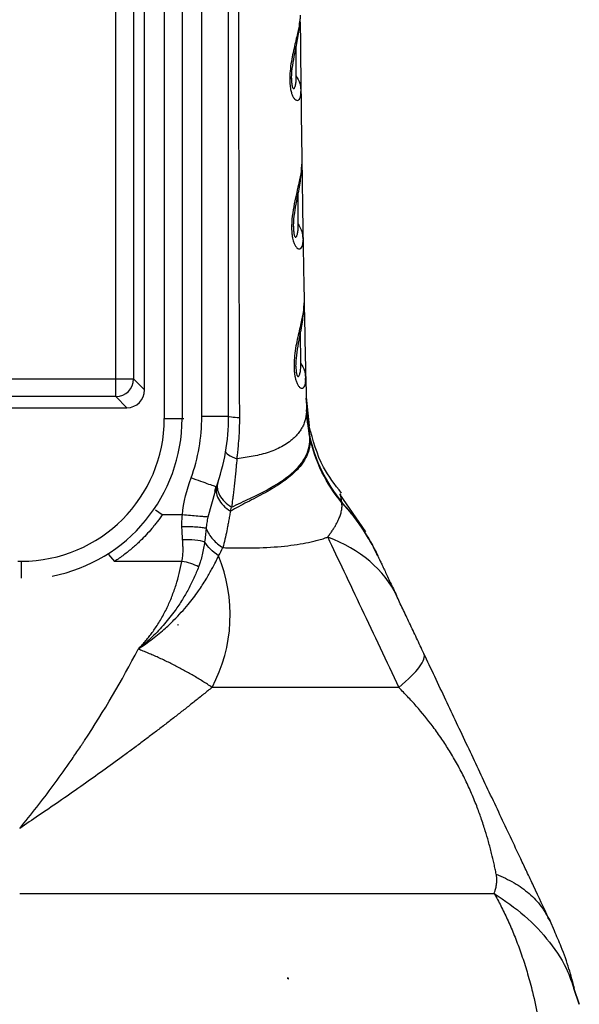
# Model space of a CAD drawing. Header units: millimetres. Extents: x 13 to 546, y 13 to 419.
# Tile 11 of 22: x 337 to 368, y 165 to 220. Entities that reach past the tile are written whole.
import ezdxf

# ---------------------------------------------------------------- set-up
doc = ezdxf.new("R2010")
doc.units = ezdxf.units.MM
doc.header["$LTSCALE"] = 2

msp = doc.modelspace()

# ---------------------------------------------------------------- linework, layer by layer
for p, q in [((344.842, 197.869), (344.842, 269.069)), ((345.838, 269.069), (345.838, 197.869)), ((343.739, 199.465), (343.739, 267.473)), ((342.123, 200.085), (342.123, 266.853)), ((343.119, 266.853), (343.119, 200.085)), ((346.939, 197.969), (346.939, 266.463)), ((348.439, 197.969), (348.439, 266.463)), ((352.231, 217.068), (352.223, 218.692)), ((352.48, 216.287), (352.494, 216.193)), ((352.344, 208.758), (352.331, 210.428)), ((352.597, 207.978), (352.612, 207.885)), ((352.487, 200.961), (352.47, 202.675)), ((331.355, 200.085), (342.123, 200.085)), ((342.123, 200.085), (343.119, 200.085)), ((343.739, 199.465), (343.119, 200.085)), ((352.745, 200.182), (352.76, 200.088)), ((352.752, 199.996), (352.754, 200.129)), ((352.76, 200.088), (352.799, 198.349)), ((342.123, 199.089), (331.355, 199.089)), ((342.123, 199.089), (342.743, 198.469)), ((352.783, 199.059), (352.956, 197.454)), ((352.968, 196.948), (352.796, 198.821)), ((352.8, 198.781), (352.977, 196.913)), ((330.735, 198.469), (342.743, 198.469)), ((352.821, 198.166), (352.799, 198.349)), ((352.821, 198.155), (352.799, 198.331)), ((352.804, 198.194), (352.805, 198.164)), ((352.835, 198.014), (352.819, 198.244)), ((352.978, 196.879), (352.821, 198.166)), ((352.984, 196.836), (352.821, 198.155)), ((344.842, 197.869), (345.838, 197.869)), ((345.838, 197.869), (345.933, 197.869)), ((348.439, 197.969), (346.939, 197.969)), ((352.984, 196.836), (352.978, 196.879)), ((347.69, 193.801), (347.271, 192.343)), ((347.674, 193.795), (347.737, 194.046)), ((347.755, 194.027), (347.69, 193.801)), ((347.755, 194.027), (347.709, 194.044)), ((356.123, 191.517), (354.67, 193.624)), ((344.723, 192.459), (344.338, 192.725)), ((348.542, 192.666), (348.608, 192.889)), ((345.855, 192.459), (344.723, 192.459)), ((336.639, 189.866), (336.839, 189.866)), ((336.839, 188.914), (336.839, 189.866)), ((341.706, 190.239), (342.052, 189.853)), ((345.824, 189.853), (342.052, 189.853)), ((345.597, 186.321), (345.605, 186.325)), ((345.605, 186.325), (345.618, 186.283)), ((345.605, 186.325), (345.615, 186.325)), ((366.325, 169.911), (366.445, 169.714)), ((366.445, 169.714), (366.325, 169.91)), ((366.691, 169.154), (366.445, 169.714)), ((351.799, 166.501), (351.725, 166.501)), ((351.799, 166.451), (351.799, 166.501)), ((367.771, 165.924), (368.086, 165.036)), ((368.086, 165.036), (367.771, 165.923))]:
    msp.add_line(p, q)
at = {"flags": 128}
msp.add_lwpolyline([(342.123, 199.089), (342.123, 199.122), (342.123, 199.188), (342.123, 199.285), (342.123, 199.41), (342.123, 199.557), (342.123, 199.723), (342.123, 199.901), (342.123, 200.085)], dxfattribs=at)
for centre, radius, start, end in [((342.114, 200.094), 1.005, 270.508, 359.4919), ((336.839, 197.869), 8.002, 270, 0), ((336.839, 197.869), 8.999, 280.9906, 0), ((339.804, 186.873), 8.725, 332.1542, 22.2255)]:
    msp.add_arc(centre, radius, start, end)
msp.add_ellipse((342.735, 199.473), major_axis=(0.712, -0.712), ratio=0.992433, start_param=5.501554, end_param=7.064769)
for points, knots in [([(349.064, 197.9), (349.061, 198.706), (349.053, 200.509), (349.044, 203.499), (349.035, 207.062), (349.027, 211.197), (349.016, 217.123), (349.007, 224.633), (349.002, 233.564), (349.004, 242.462), (349.012, 250.373), (349.022, 256.941), (349.032, 261.878), (349.041, 265.824), (349.05, 268.123), (349.054, 269.108)], [0, 0, 0, 0, 0.03395, 0.075925, 0.125925, 0.18395, 0.25, 0.375358, 0.5, 0.625858, 0.75, 0.83338, 0.90284, 0.95838, 1, 1, 1, 1]), ([(352.45, 220.465), (352.449, 220.426), (352.449, 220.348), (352.436, 220.18), (352.404, 219.942), (352.342, 219.62), (352.231, 219.13), (352.057, 218.428), (351.896, 217.585), (351.862, 216.976), (351.869, 216.651), (351.896, 216.378), (351.954, 216.127), (352.025, 215.932), (352.095, 215.818), (352.174, 215.729), (352.269, 215.677), (352.368, 215.703), (352.444, 215.81), (352.48, 215.945), (352.493, 216.081), (352.494, 216.156), (352.494, 216.193)], [0, 0, 0, 0, 0.031266, 0.062528, 0.125045, 0.187532, 0.250206, 0.379954, 0.499602, 0.542216, 0.562136, 0.596205, 0.624682, 0.652869, 0.687215, 0.707585, 0.749889, 0.815193, 0.874942, 0.93747, 0.968736, 1, 1, 1, 1]), ([(351.969, 216.883), (351.975, 217.027), (351.992, 217.427), (352.092, 218.011), (352.233, 218.752), (352.383, 219.475), (352.413, 219.931), (352.426, 220.132)], [0, 0, 0, 0, 0.100508, 0.280454, 0.480858, 0.772044, 1, 1, 1, 1]), ([(352.453, 220.084), (352.459, 219.436), (352.472, 218.141), (352.487, 216.842), (352.494, 216.193)], [0, 0, 0, 0, 0.5, 1, 1, 1, 1]), ([(351.971, 216.939), (351.97, 216.882), (351.968, 216.786), (351.976, 216.658), (351.985, 216.578), (351.994, 216.525), (352.004, 216.478), (352.019, 216.427), (352.046, 216.367), (352.079, 216.347), (352.113, 216.361), (352.156, 216.42), (352.199, 216.563), (352.228, 216.791), (352.23, 216.977), (352.231, 217.068)], [0, 0, 0, 0, 0.054766, 0.093498, 0.110791, 0.127516, 0.145022, 0.163609, 0.199978, 0.273247, 0.339785, 0.418613, 0.602715, 0.805794, 1, 1, 1, 1]), ([(352.231, 217.068), (352.307, 216.93), (352.443, 216.683), (352.468, 216.408), (352.48, 216.287)], [0, 0, 0, 0, 0.5578152, 1, 1, 1, 1]), ([(352.546, 212.181), (352.546, 212.14), (352.545, 212.059), (352.536, 211.942), (352.521, 211.808), (352.493, 211.611), (352.44, 211.334), (352.348, 210.921), (352.225, 210.406), (352.085, 209.766), (351.996, 209.18), (351.97, 208.744), (351.969, 208.531), (351.977, 208.348), (351.991, 208.166), (352.024, 207.972), (352.07, 207.792), (352.136, 207.615), (352.208, 207.498), (352.289, 207.408), (352.386, 207.357), (352.487, 207.385), (352.552, 207.479), (352.585, 207.578), (352.602, 207.67), (352.612, 207.771), (352.612, 207.847), (352.612, 207.885)], [0, 0, 0, 0, 0.031555, 0.062498, 0.088953, 0.124999, 0.18765, 0.249978, 0.338662, 0.421781, 0.499673, 0.532041, 0.553029, 0.562247, 0.586031, 0.60702, 0.624912, 0.652999, 0.687406, 0.707967, 0.750049, 0.815173, 0.875019, 0.909373, 0.937509, 0.968522, 1, 1, 1, 1]), ([(352.075, 208.6), (352.082, 208.747), (352.101, 209.152), (352.201, 209.742), (352.342, 210.489), (352.503, 211.307), (352.53, 211.845), (352.544, 212.126)], [0, 0, 0, 0, 0.093596, 0.258907, 0.44225, 0.708476, 1, 1, 1, 1]), ([(352.545, 212.195), (352.556, 211.48), (352.576, 210.044), (352.6, 208.606), (352.612, 207.885)], [0, 0, 0, 0, 0.498302, 1, 1, 1, 1]), ([(352.077, 208.642), (352.076, 208.582), (352.075, 208.481), (352.083, 208.348), (352.092, 208.266), (352.102, 208.199), (352.119, 208.129), (352.141, 208.072), (352.166, 208.038), (352.194, 208.024), (352.225, 208.037), (352.269, 208.098), (352.312, 208.244), (352.341, 208.476), (352.343, 208.665), (352.344, 208.758)], [0, 0, 0, 0, 0.0583, 0.097126, 0.114337, 0.130838, 0.159959, 0.191992, 0.229969, 0.275755, 0.341831, 0.420631, 0.603651, 0.805564, 1, 1, 1, 1]), ([(352.344, 208.758), (352.421, 208.621), (352.559, 208.374), (352.585, 208.099), (352.597, 207.978)], [0, 0, 0, 0, 0.557258, 1, 1, 1, 1]), ([(352.674, 204.407), (352.674, 204.367), (352.674, 204.286), (352.665, 204.168), (352.651, 204.034), (352.623, 203.837), (352.571, 203.559), (352.463, 203.067), (352.292, 202.358), (352.14, 201.54), (352.103, 200.928), (352.106, 200.636), (352.128, 200.387), (352.16, 200.187), (352.208, 199.994), (352.278, 199.81), (352.352, 199.691), (352.434, 199.6), (352.534, 199.549), (352.636, 199.579), (352.702, 199.675), (352.735, 199.777), (352.752, 199.87), (352.761, 199.973), (352.761, 200.049), (352.76, 200.088)], [0, 0, 0, 0, 0.031589, 0.06253, 0.088985, 0.125061, 0.187593, 0.250102, 0.378477, 0.499662, 0.531122, 0.562116, 0.583776, 0.604668, 0.624723, 0.65276, 0.687246, 0.707406, 0.749924, 0.814973, 0.874957, 0.909277, 0.937478, 0.968497, 1, 1, 1, 1]), ([(352.213, 200.792), (352.219, 200.94), (352.237, 201.35), (352.335, 201.946), (352.475, 202.701), (352.635, 203.527), (352.66, 204.07), (352.673, 204.354)], [0, 0, 0, 0, 0.093831, 0.259404, 0.442801, 0.708843, 1, 1, 1, 1]), ([(352.672, 204.499), (352.686, 203.769), (352.714, 202.299), (352.745, 200.829), (352.76, 200.088)], [0, 0, 0, 0, 0.496322, 1, 1, 1, 1]), ([(352.215, 200.8), (352.214, 200.754), (352.213, 200.667), (352.222, 200.531), (352.237, 200.413), (352.257, 200.323), (352.281, 200.262), (352.306, 200.226), (352.336, 200.212), (352.367, 200.225), (352.412, 200.287), (352.456, 200.437), (352.485, 200.674), (352.486, 200.866), (352.487, 200.961)], [0, 0, 0, 0, 0.0445794, 0.084225, 0.1180276, 0.1477131, 0.1800384, 0.218453, 0.2650738, 0.3319736, 0.4120867, 0.5976897, 0.8026955, 1, 1, 1, 1]), ([(352.487, 200.961), (352.565, 200.823), (352.705, 200.578), (352.733, 200.303), (352.745, 200.182)], [0, 0, 0, 0, 0.5576945, 1, 1, 1, 1]), ([(352.786, 198.936), (352.785, 198.966), (352.784, 199.003), (352.784, 199.006), (352.784, 199.007)], [0, 0, 0, 0, 0.811293, 1, 1, 1, 1]), ([(352.799, 198.331), (352.799, 198.284), (352.798, 198.191), (352.785, 198.055), (352.764, 197.923), (352.735, 197.796), (352.698, 197.674), (352.654, 197.556), (352.604, 197.442), (352.547, 197.333), (352.485, 197.229), (352.418, 197.129), (352.347, 197.033), (352.271, 196.943), (352.192, 196.856), (352.11, 196.775), (352.025, 196.698), (351.938, 196.625), (351.774, 196.498), (351.514, 196.329), (351.13, 196.137), (350.718, 195.975), (350.285, 195.846), (349.835, 195.747), (349.38, 195.669), (349.063, 195.63), (348.908, 195.612)], [0, 0, 0, 0, 0.035591, 0.070418, 0.104477, 0.137762, 0.17027, 0.201998, 0.232946, 0.263117, 0.292514, 0.321139, 0.348994, 0.376081, 0.402403, 0.427961, 0.452755, 0.476786, 0.500057, 0.582059, 0.66046, 0.735291, 0.806619, 0.874517, 0.938965, 1, 1, 1, 1]), ([(346.343, 194.533), (346.54, 195.084), (346.689, 195.648), (346.889, 196.802), (346.939, 197.384), (346.939, 197.969)], [0, 0, 0, 0, 0.5, 0.5, 1, 1, 1, 1]), ([(349.064, 197.9), (348.872, 197.909), (348.71, 197.92), (348.493, 197.944), (348.439, 197.957), (348.439, 197.969)], [0, 0, 0, 0, 0.5, 0.5, 1, 1, 1, 1]), ([(348.908, 195.612), (348.919, 195.689), (348.944, 195.878), (348.988, 196.256), (349.03, 196.748), (349.056, 197.244), (349.064, 197.628), (349.064, 197.82), (349.064, 197.9)], [0, 0, 0, 0, 0.103256, 0.25, 0.5, 0.75, 0.896142, 1, 1, 1, 1]), ([(354.764, 193.689), (354.4, 194.155), (353.529, 195.273), (353.167, 196.651), (352.956, 197.454)], [0, 0, 0, 0, 0.41669, 1, 1, 1, 1]), ([(352.995, 196.799), (352.998, 196.752), (353.006, 196.658), (353.003, 196.516), (352.992, 196.374), (352.969, 196.233), (352.936, 196.091), (352.892, 195.951), (352.837, 195.811), (352.772, 195.672), (352.632, 195.42), (352.374, 195.074), (351.95, 194.667), (351.485, 194.313), (351.005, 194.001), (350.504, 193.713), (349.996, 193.442), (349.494, 193.182), (349.009, 192.931), (348.694, 192.752), (348.542, 192.666)], [0, 0, 0, 0, 0.03151, 0.063087, 0.094727, 0.126425, 0.15818, 0.189988, 0.22185, 0.253763, 0.285729, 0.396867, 0.499956, 0.58611, 0.66716, 0.743211, 0.814387, 0.880816, 0.942634, 1, 1, 1, 1]), ([(348.608, 192.889), (348.964, 193.065), (349.306, 193.227), (349.953, 193.539), (350.257, 193.689), (351.103, 194.139), (351.577, 194.449), (352.327, 195.088), (352.602, 195.422), (352.946, 196.117), (353.016, 196.474), (352.984, 196.836)], [0, 0, 0, 0, 0.125, 0.125, 0.25, 0.25, 0.5, 0.5, 0.75, 0.75, 1, 1, 1, 1]), ([(352.977, 196.913), (353.122, 196.229), (353.351, 195.557), (353.963, 194.295), (354.344, 193.705), (354.78, 193.176)], [0, 0, 0, 0, 0.5, 0.5, 1, 1, 1, 1]), ([(352.978, 196.913), (352.979, 196.903), (352.982, 196.884), (352.987, 196.847), (352.992, 196.818), (352.995, 196.799)], [0, 0, 0, 0, 0.25, 0.5, 1, 1, 1, 1]), ([(354.786, 193.138), (354.351, 193.664), (353.973, 194.247), (353.367, 195.485), (353.14, 196.138), (352.995, 196.799)], [0, 0, 0, 0, 0.5, 0.5, 1, 1, 1, 1]), ([(348.276, 196.02), (348.267, 195.967), (348.317, 195.9), (348.538, 195.758), (348.707, 195.682), (348.908, 195.612)], [0, 0, 0, 0, 0.5, 0.5, 1, 1, 1, 1]), ([(348.908, 195.612), (348.898, 195.516), (348.88, 195.34), (348.859, 195.101), (348.835, 194.84), (348.805, 194.543), (348.769, 194.195), (348.731, 193.856), (348.697, 193.567), (348.652, 193.246), (348.626, 193.036), (348.608, 192.889)], [0, 0, 0, 0, 0.099663, 0.183033, 0.25, 0.373687, 0.500033, 0.627429, 0.750029, 0.826132, 1, 1, 1, 1]), ([(347.709, 194.044), (347.695, 194.049), (347.655, 194.063), (347.362, 194.168), (346.899, 194.334), (346.528, 194.466), (346.343, 194.533)], [0, 0, 0, 0, 0.158821, 0.439214, 0.719607, 1, 1, 1, 1]), ([(347.838, 194.267), (347.805, 194.167), (347.794, 194.055), (347.826, 193.818), (347.869, 193.692), (348.008, 193.443), (348.104, 193.319), (348.333, 193.089), (348.467, 192.983), (348.608, 192.889)], [0, 0, 0, 0, 0.25, 0.25, 0.5, 0.5, 0.75, 0.75, 1, 1, 1, 1]), ([(347.777, 194.088), (347.741, 193.986), (347.727, 193.871), (347.756, 193.626), (347.798, 193.497), (347.937, 193.239), (348.033, 193.111), (348.264, 192.872), (348.399, 192.762), (348.542, 192.666)], [0, 0, 0, 0, 0.25, 0.25, 0.5, 0.5, 0.75, 0.75, 1, 1, 1, 1]), ([(353.995, 191.22), (354.038, 191.277), (354.123, 191.394), (354.241, 191.565), (354.352, 191.737), (354.453, 191.907), (354.543, 192.076), (354.631, 192.263), (354.713, 192.473), (354.775, 192.704), (354.8, 192.932), (354.79, 193.073), (354.786, 193.138)], [0, 0, 0, 0, 0.080242, 0.161646, 0.244259, 0.328144, 0.413371, 0.500007, 0.618708, 0.750012, 0.883847, 1, 1, 1, 1]), ([(354.78, 193.176), (354.768, 193.264), (354.745, 193.439), (354.717, 193.587), (354.704, 193.66), (354.705, 193.651), (354.706, 193.649)], [0, 0, 0, 0, 0.293374, 0.586638, 0.880597, 1, 1, 1, 1]), ([(356.782, 190.197), (356.736, 190.294), (356.638, 190.499), (356.471, 190.816), (356.276, 191.16), (356.051, 191.528), (355.791, 191.918), (355.494, 192.327), (355.158, 192.752), (354.908, 193.032), (354.78, 193.176)], [0, 0, 0, 0, 0.089664, 0.189479, 0.299447, 0.419552, 0.549752, 0.689975, 0.84011, 1, 1, 1, 1]), ([(348.542, 192.666), (348.524, 192.573), (348.49, 192.388), (348.44, 192.117), (348.389, 191.851), (348.323, 191.505), (348.238, 191.088), (348.16, 190.783), (348.12, 190.63)], [0, 0, 0, 0, 0.124622, 0.249518, 0.374652, 0.499985, 0.749007, 1, 1, 1, 1]), ([(344.723, 192.459), (344.671, 192.387), (344.572, 192.248), (344.423, 192.05), (344.28, 191.868), (344.086, 191.632), (343.827, 191.342), (343.467, 190.975), (343.051, 190.596), (342.57, 190.209), (342.228, 189.974), (342.052, 189.853)], [0, 0, 0, 0, 0.068989, 0.133643, 0.193986, 0.250043, 0.373801, 0.500061, 0.658558, 0.825097, 1, 1, 1, 1]), ([(345.828, 191.794), (345.827, 191.854), (345.826, 191.965), (345.829, 192.127), (345.839, 192.289), (345.849, 192.399), (345.855, 192.459)], [0, 0, 0, 0, 0.272087, 0.500001, 0.73032, 1, 1, 1, 1]), ([(347.271, 192.343), (347.225, 192.347), (347.155, 192.352), (346.971, 192.368), (346.857, 192.377), (346.596, 192.398), (346.451, 192.41), (346.152, 192.435), (346, 192.447), (345.855, 192.459)], [0, 0, 0, 0, 0.25, 0.25, 0.5, 0.5, 0.75, 0.75, 1, 1, 1, 1]), ([(347.271, 192.343), (347.262, 192.289), (347.244, 192.182), (347.221, 192.021), (347.202, 191.861), (347.191, 191.756), (347.185, 191.703)], [0, 0, 0, 0, 0.249054, 0.499992, 0.748963, 1, 1, 1, 1]), ([(347.185, 191.703), (347.128, 191.718), (347.053, 191.732), (346.866, 191.758), (346.755, 191.769), (346.509, 191.785), (346.375, 191.791), (346.101, 191.796), (345.962, 191.796), (345.828, 191.794)], [0, 0, 0, 0, 0.25, 0.25, 0.5, 0.5, 0.75, 0.75, 1, 1, 1, 1]), ([(345.865, 191.079), (345.861, 191.148), (345.852, 191.279), (345.841, 191.468), (345.833, 191.637), (345.829, 191.744), (345.828, 191.794)], [0, 0, 0, 0, 0.292722, 0.556951, 0.792704, 1, 1, 1, 1]), ([(347.185, 191.703), (347.177, 191.636), (347.162, 191.51), (347.141, 191.323), (347.12, 191.142), (347.104, 191.021), (347.096, 190.961)], [0, 0, 0, 0, 0.264028, 0.499995, 0.749997, 1, 1, 1, 1]), ([(347.185, 191.703), (347.267, 191.489), (347.399, 191.278), (347.727, 190.909), (347.921, 190.752), (348.12, 190.63)], [0, 0, 0, 0, 0.5, 0.5, 1, 1, 1, 1]), ([(345.824, 189.853), (345.835, 189.906), (345.855, 190.001), (345.876, 190.147), (345.887, 190.292), (345.893, 190.481), (345.886, 190.742), (345.873, 190.956), (345.865, 191.079)], [0, 0, 0, 0, 0.138785, 0.249988, 0.372796, 0.500065, 0.712276, 1, 1, 1, 1]), ([(345.865, 191.079), (346.092, 191.09), (346.335, 191.087), (346.771, 191.046), (346.961, 191.008), (347.096, 190.961)], [0, 0, 0, 0, 0.5, 0.5, 1, 1, 1, 1]), ([(347.096, 190.961), (347.078, 190.837), (347.041, 190.589), (346.97, 190.229), (346.9, 189.951), (346.826, 189.727), (346.785, 189.615), (346.76, 189.546)], [0, 0, 0, 0, 0.25001, 0.500018, 0.749994, 0.844054, 1, 1, 1, 1]), ([(347.88, 190.173), (347.712, 190.281), (347.558, 190.406), (347.292, 190.675), (347.182, 190.819), (347.096, 190.961)], [0, 0, 0, 0, 0.5, 0.5, 1, 1, 1, 1]), ([(348.12, 190.63), (348.216, 190.627), (348.434, 190.622), (348.793, 190.614), (349.179, 190.61), (349.575, 190.611), (350.412, 190.624), (351.342, 190.682), (352.291, 190.801), (352.823, 190.897), (353.219, 190.985), (353.517, 191.062), (353.777, 191.142), (353.934, 191.198), (353.995, 191.22)], [0, 0, 0, 0, 0.0375928, 0.0852214, 0.1428888, 0.1942168, 0.2500584, 0.499896, 0.6239233, 0.7499473, 0.8094995, 0.8749736, 0.9511084, 1, 1, 1, 1]), ([(356.608, 190.568), (356.604, 190.576), (356.598, 190.589), (356.62, 190.542), (356.657, 190.463), (356.742, 190.283), (356.782, 190.197)], [0, 0, 0, 0, 0.131734, 0.20163, 0.621246, 1, 1, 1, 1]), ([(343.374, 184.939), (343.511, 185.032), (343.784, 185.217), (344.307, 185.605), (344.847, 186.056), (345.524, 186.7), (346.152, 187.395), (346.734, 188.163), (347.163, 188.819), (347.478, 189.367), (347.707, 189.808), (347.828, 190.062), (347.88, 190.173)], [0, 0, 0, 0, 0.062514, 0.125021, 0.250015, 0.337234, 0.499981, 0.637451, 0.755792, 0.855441, 0.936751, 1, 1, 1, 1]), ([(343.374, 184.939), (343.441, 185.009), (343.575, 185.149), (343.766, 185.367), (343.95, 185.589), (344.126, 185.818), (344.374, 186.165), (344.677, 186.643), (345, 187.256), (345.275, 187.891), (345.499, 188.531), (345.686, 189.188), (345.777, 189.629), (345.824, 189.853)], [0, 0, 0, 0, 0.050146, 0.100394, 0.150796, 0.201405, 0.252273, 0.376117, 0.502695, 0.625137, 0.751605, 0.873263, 1, 1, 1, 1]), ([(346.76, 189.546), (346.632, 189.619), (346.482, 189.686), (346.16, 189.791), (345.99, 189.83), (345.824, 189.853)], [0, 0, 0, 0, 0.5, 0.5, 1, 1, 1, 1]), ([(356.798, 190.165), (356.805, 190.149), (356.82, 190.118), (356.845, 190.065), (356.876, 189.999), (356.916, 189.914), (356.983, 189.773), (357.078, 189.572), (357.205, 189.301), (357.348, 188.998), (357.504, 188.667), (357.672, 188.311), (357.788, 188.067), (357.847, 187.941)], [0, 0, 0, 0, 0.029576, 0.060312, 0.092266, 0.140722, 0.192619, 0.302271, 0.421951, 0.552084, 0.692334, 0.841918, 1, 1, 1, 1]), ([(346.76, 189.546), (346.718, 189.442), (346.634, 189.236), (346.452, 188.82), (346.2, 188.312), (345.85, 187.702), (345.5, 187.175), (345.16, 186.721), (344.854, 186.348), (344.523, 185.981), (344.166, 185.622), (343.785, 185.272), (343.512, 185.051), (343.374, 184.939)], [0, 0, 0, 0, 0.062483, 0.124959, 0.249909, 0.370781, 0.499954, 0.58106, 0.662979, 0.74578, 0.829524, 0.914256, 1, 1, 1, 1]), ([(336.739, 174.896), (337.384, 175.677), (338.322, 176.878), (339.363, 178.33), (339.871, 179.069), (340.122, 179.441), (340.246, 179.629), (340.299, 179.709), (340.335, 179.763), (340.353, 179.79), (341.456, 181.466), (342.457, 183.174), (343.374, 184.939)], [0, 0, 0, 0, 0.25, 0.375, 0.4375, 0.46875, 0.484375, 0.492188, 0.492188, 0.5, 0.5, 1, 1, 1, 1]), ([(347.518, 182.798), (347.432, 182.855), (347.26, 182.968), (346.997, 183.135), (346.731, 183.3), (346.46, 183.46), (346.187, 183.617), (345.911, 183.77), (345.633, 183.919), (345.352, 184.064), (345.071, 184.204), (344.788, 184.339), (344.505, 184.469), (344.221, 184.595), (343.938, 184.715), (343.656, 184.83), (343.468, 184.903), (343.374, 184.939)], [0, 0, 0, 0, 0.066896, 0.133903, 0.200989, 0.268121, 0.335264, 0.402384, 0.469449, 0.536424, 0.603276, 0.669972, 0.736479, 0.802767, 0.868803, 0.934557, 1, 1, 1, 1]), ([(365.145, 172.471), (365.033, 172.707), (364.734, 173.341), (364.234, 174.402), (363.645, 175.649), (363.047, 176.917), (362.442, 178.2), (361.828, 179.503), (361.217, 180.797), (360.602, 182.101), (359.991, 183.396), (359.58, 184.268), (359.375, 184.702)], [0, 0, 0, 0, 0.062354, 0.167687, 0.271151, 0.374894, 0.478479, 0.581524, 0.687475, 0.788825, 0.894903, 1, 1, 1, 1]), ([(347.518, 182.798), (347.36, 182.67), (347.041, 182.412), (346.556, 182.024), (346.062, 181.633), (345.559, 181.239), (345.048, 180.842), (344.527, 180.442), (343.998, 180.04), (343.459, 179.634), (342.912, 179.227), (342.181, 178.689), (341.264, 178.025), (340.126, 177.215), (338.97, 176.41), (337.829, 175.631), (337.092, 175.134), (336.739, 174.896)], [0, 0, 0, 0, 0.048396, 0.097127, 0.146201, 0.195625, 0.245407, 0.295558, 0.346084, 0.396994, 0.448297, 0.500003, 0.600461, 0.700005, 0.808271, 0.908348, 1, 1, 1, 1]), ([(357.968, 182.798), (356.738, 182.798), (355.209, 182.798), (351.676, 182.798), (349.674, 182.798), (347.518, 182.798)], [0, 0, 0, 0, 0.5, 0.5, 1, 1, 1, 1]), ([(363.434, 172.334), (363.414, 172.429), (363.374, 172.618), (363.292, 173), (363.172, 173.506), (363.01, 174.121), (362.818, 174.779), (362.602, 175.441), (362.336, 176.171), (362.03, 176.918), (361.667, 177.706), (361.261, 178.485), (360.827, 179.226), (360.371, 179.928), (359.754, 180.791), (359.116, 181.573), (358.555, 182.192), (358.226, 182.537), (358.059, 182.706), (357.968, 182.798)], [0, 0, 0, 0, 0.031246, 0.062489, 0.124974, 0.191863, 0.249946, 0.316534, 0.374931, 0.440185, 0.500202, 0.561611, 0.62513, 0.684844, 0.750107, 0.875029, 0.937514, 0.966051, 1, 1, 1, 1]), ([(363.318, 171.246), (363.335, 171.296), (363.362, 171.373), (363.411, 171.53), (363.453, 171.728), (363.472, 171.959), (363.463, 172.138), (363.45, 172.247), (363.439, 172.305), (363.434, 172.334)], [0, 0, 0, 0, 0.160913, 0.250039, 0.500058, 0.749996, 0.874989, 0.937494, 1, 1, 1, 1]), ([(363.434, 172.334), (363.777, 172.18), (364.466, 171.869), (365.298, 171.253), (365.938, 170.605), (366.209, 170.12), (366.325, 169.911)], [0, 0, 0, 0, 0.264596, 0.531375, 0.798646, 1, 1, 1, 1]), ([(366.376, 169.846), (366.1, 170.437), (365.711, 171.271), (365.272, 172.2), (365.144, 172.471)], [0, 0, 0, 0, 0.708287, 1, 1, 1, 1]), ([(336.739, 171.246), (339.405, 171.246), (342.071, 171.246), (347.226, 171.246), (349.714, 171.246), (354.348, 171.246), (356.493, 171.246), (360.298, 171.246), (361.957, 171.246), (363.318, 171.246)], [0, 0, 0, 0, 0.25, 0.25, 0.5, 0.5, 0.75, 0.75, 1, 1, 1, 1]), ([(363.318, 171.246), (363.381, 171.133), (363.508, 170.905), (363.693, 170.552), (363.876, 170.185), (364.055, 169.804), (364.232, 169.409), (364.405, 169), (364.574, 168.576), (364.738, 168.137), (364.896, 167.684), (365.049, 167.216), (365.196, 166.733), (365.336, 166.236), (365.549, 165.411), (365.804, 164.22), (366.002, 162.904), (366.115, 161.818), (366.174, 161.008), (366.208, 160.228), (366.211, 159.718), (366.213, 159.469)], [0, 0, 0, 0, 0.034084, 0.068893, 0.10443, 0.140696, 0.177691, 0.215417, 0.253875, 0.293065, 0.332989, 0.373648, 0.41504, 0.457165, 0.500022, 0.62232, 0.750002, 0.816396, 0.880191, 0.941389, 1, 1, 1, 1]), ([(363.318, 171.246), (363.907, 170.846), (365.094, 170.042), (366.459, 168.534), (367.379, 167.15), (367.673, 166.23), (367.771, 165.924)], [0, 0, 0, 0, 0.283137, 0.569977, 0.856817, 1, 1, 1, 1]), ([(367.825, 165.919), (367.725, 166.285), (367.518, 167.041), (367.146, 168.119), (366.82, 168.854), (366.688, 169.153)], [0, 0, 0, 0, 0.357508, 0.739238, 1, 1, 1, 1])]:
    msp.add_open_spline(points, degree=3, knots=knots)
for points in [[(352.494, 216.193), (352.502, 215.524), (352.518, 214.187), (352.536, 212.85), (352.546, 212.181)], [(352.612, 207.885), (352.622, 207.305), (352.641, 206.146), (352.663, 204.987), (352.674, 204.407)], [(352.798, 198.379), (352.809, 197.899), (352.866, 197.418), (352.968, 196.948)], [(352.799, 198.349), (352.799, 198.343), (352.799, 198.337), (352.799, 198.331)], [(347.755, 194.027), (348.207, 195.289), (348.439, 196.629), (348.439, 197.969)], [(352.978, 196.879), (352.974, 196.902), (352.971, 196.925), (352.968, 196.948)], [(352.968, 196.948), (352.971, 196.937), (352.974, 196.925), (352.977, 196.913)], [(352.984, 196.836), (352.988, 196.824), (352.991, 196.811), (352.995, 196.799)], [(345.855, 192.459), (345.914, 193.187), (346.11, 193.88), (346.343, 194.533)], [(354.786, 193.138), (354.784, 193.151), (354.782, 193.164), (354.78, 193.176)], [(354.786, 193.138), (355.607, 192.252), (356.289, 191.244), (356.798, 190.165)], [(353.995, 191.22), (354.279, 190.618), (354.885, 189.332), (355.879, 187.226), (356.921, 185.017), (357.622, 183.531), (357.968, 182.798)], [(357.847, 187.941), (357.169, 189.378), (355.8, 190.543), (353.995, 191.22)], [(347.88, 190.173), (347.965, 190.326), (348.045, 190.478), (348.12, 190.63)], [(356.782, 190.197), (356.788, 190.187), (356.793, 190.176), (356.798, 190.165)], [(359.375, 184.702), (359.24, 184.988), (358.97, 185.561), (358.572, 186.405), (358.191, 187.211), (357.957, 187.707), (357.847, 187.941)], [(345.618, 186.283), (345.611, 186.296), (345.604, 186.308), (345.597, 186.321)], [(345.618, 186.283), (345.617, 186.297), (345.616, 186.311), (345.615, 186.325)], [(357.968, 182.798), (359.04, 183.676), (359.54, 184.352), (359.375, 184.702)], [(351.725, 166.501), (351.75, 166.484), (351.774, 166.468), (351.799, 166.451)]]:
    msp.add_open_spline(points, degree=3)

doc.saveas('drawing.dxf')
